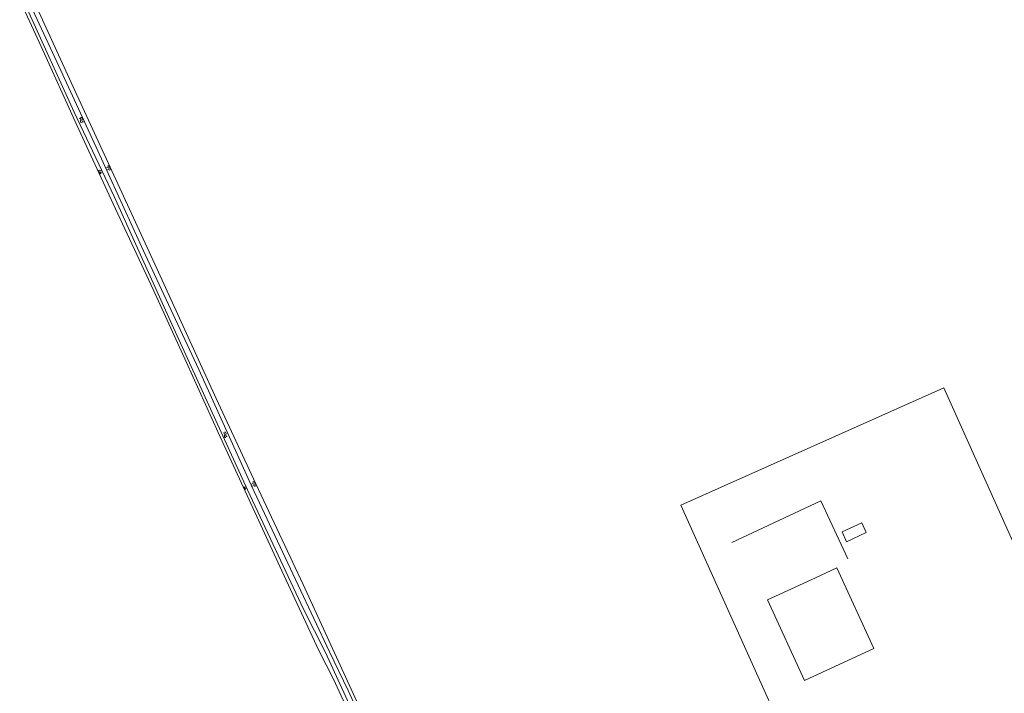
# Model space of a CAD drawing. Extents: x 99476 to 102828, y 406437 to 407931.
# Tile 148 of 162: x 102180 to 102458, y 406805 to 406995. Entities that reach past the tile are written whole.
import ezdxf

# ---------------------------------------------------------------- set-up
doc = ezdxf.new("R2010")
doc.units = 0
doc.header["$MEASUREMENT"] = 0
for name, color, linetype, lineweight in [('BG_bijgebouw', 253, 'Continuous', 0), ('BG_dakoverstek bijgebouw', 253, 'Continuous', 0), ('BG_hek', 253, 'Continuous', 0), ('BG_insteek sloot', 253, 'Continuous', 0), ('BG_kant sloot', 253, 'Continuous', 0), ('BG_taludsymbool', 253, 'Continuous', 0), ('BG_watersymbool', 253, 'Continuous', 0)]:
    doc.layers.add(name, color=color, linetype=linetype, lineweight=lineweight)

# ---------------------------------------------------------------- blocks, each defined once
blk = doc.blocks.new('WATERS')
at = {"layer": 'BG_watersymbool', "linetype": 'Continuous', "lineweight": 0}
for centre, start, end in [((-0.375, 0.25), 28.07249, 151.92751), ((-0.375, -0.2), 28.07249, 151.92751), ((0.375, 0.65), 208.07249, 331.92751), ((0.375, 0.2), 208.07249, 331.92751)]:
    blk.add_arc(centre, 0.425, start, end, dxfattribs=at)
blk = doc.blocks.new('S04')
at = {"layer": 'BG_taludsymbool', "linetype": 'Continuous', "lineweight": 0}
for p, q in [((-0.5, 0), (-0.5, -0.5)), ((-0.25, 0), (-0.25, -1)), ((0, 0), (0, -0.5)), ((0.25, 0), (0.25, -1)), ((0.5, 0), (0.5, -0.5))]:
    blk.add_line(p, q, dxfattribs=at)

msp = doc.modelspace()

# ---------------------------------------------------------------- linework, layer by layer
at = {"layer": 'BG_bijgebouw', "linetype": 'Continuous', "lineweight": 0, "flags": 128}
msp.add_lwpolyline([(102414.991, 406814.453), (102401.393, 406808.195), (102390.945, 406830.897), (102404.544, 406837.155)], dxfattribs=at)
at = {"layer": 'BG_dakoverstek bijgebouw', "linetype": 'Continuous', "lineweight": 0, "flags": 128}
for points in [[(102418.812, 406849.88), (102413.266, 406847.298), (102411.98, 406850.06), (102417.525, 406852.642), (102418.812, 406849.88)], [(102414.991, 406814.453), (102420.975, 406817.207), (102410.528, 406839.909), (102404.544, 406837.155)]]:
    msp.add_lwpolyline(points, dxfattribs=at)
at = {"layer": 'BG_hek', "linetype": 'Continuous', "lineweight": 0, "flags": 128}
for points in [[(102416.045, 406747.605), (102366.529, 406857.603), (102440.707, 406890.719), (102480.729, 406801.486), (102462.446, 406793.008), (102482.508, 406747.317)], [(102380.969, 406847.042), (102406.045, 406858.803), (102413.667, 406842.453)]]:
    msp.add_lwpolyline(points, dxfattribs=at)
at = {"layer": 'BG_insteek sloot', "linetype": 'Continuous', "lineweight": 0, "flags": 128}
for points in [[(102180.229906, 407000), (102186.262, 406986.988), (102196.363, 406964.802), (102206.562, 406942.616), (102217.826, 406918.42), (102227.243, 406897.867), (102236.178, 406878.054), (102254.093, 406839.073), (102264.577, 406816.651), (102268.708, 406808.561), (102274.605, 406795.678)], [(102408.664, 406747.446), (102381.256, 406748.045), (102344.89, 406748.17), (102318.766, 406748.404), (102301.428, 406748.65), (102300.481, 406749.345), (102299.785, 406750.161), (102294.152, 406762.238), (102281.998, 406787.456), (102268.977, 406815.988), (102260.139, 406835.201), (102246.76, 406863.63), (102235.619, 406887.672), (102218.898, 406924.381), (102195.814, 406974.509), (102184.145636, 407000)]]:
    msp.add_lwpolyline(points, dxfattribs=at)
at = {"layer": 'BG_kant sloot', "linetype": 'Continuous', "lineweight": 0, "flags": 128}
for points in [[(102181.262766, 407000), (102182.379, 406997.586), (102195.581, 406968.412), (102206.843, 406944.645), (102223.145, 406908.679), (102244.43, 406861.885), (102260.175, 406828.245), (102266.402, 406816.106), (102279.721, 406786.907)], [(102182.654659, 407000), (102190.166, 406983.794), (102201.782, 406958.593), (102215.582, 406928.33), (102230.712, 406895.893), (102245.515, 406863.059), (102258.743, 406835.007), (102267.54, 406816.25), (102272.774, 406805.347), (102285.747, 406776.974), (102293.337, 406760.777), (102299.369, 406747.533), (102299.387, 406747.416), (102300.128, 406747.121), (102301.471, 406746.932), (102329.974, 406746.82), (102361.631, 406746.468), (102387.671, 406746.283), (102406.102, 406746.07)]]:
    msp.add_lwpolyline(points, dxfattribs=at)

# ---------------------------------------------------------------- block references
at = {"layer": 'BG_taludsymbool', "linetype": 'Continuous', "lineweight": 0}
for p, xscale, yscale, zscale, rotation in [((102202.51, 406951.43), 0.9991760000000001, 0.9991760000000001, 0.9991760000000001, 114.667005), ((102205.775, 406952.877), 1.269397, 1.269397, 1.269397, 294.727854), ((102246.711, 406863.737), 1.366224, 1.366224, 1.366224, 295.120768), ((102243.418, 406862.301), 0.748578, 0.748578, 0.748578, 114.716337)]:
    msp.add_blockref('S04', p, dxfattribs=dict(at, xscale=xscale, yscale=yscale, zscale=zscale, rotation=rotation))
at = {"layer": 'BG_watersymbool', "linetype": 'Continuous', "lineweight": 0, "rotation": 300.845905}
for p in [(102197.41, 406966.089), (102237.974, 406877.323)]:
    msp.add_blockref('WATERS', p, dxfattribs=at)

doc.saveas('drawing.dxf')
